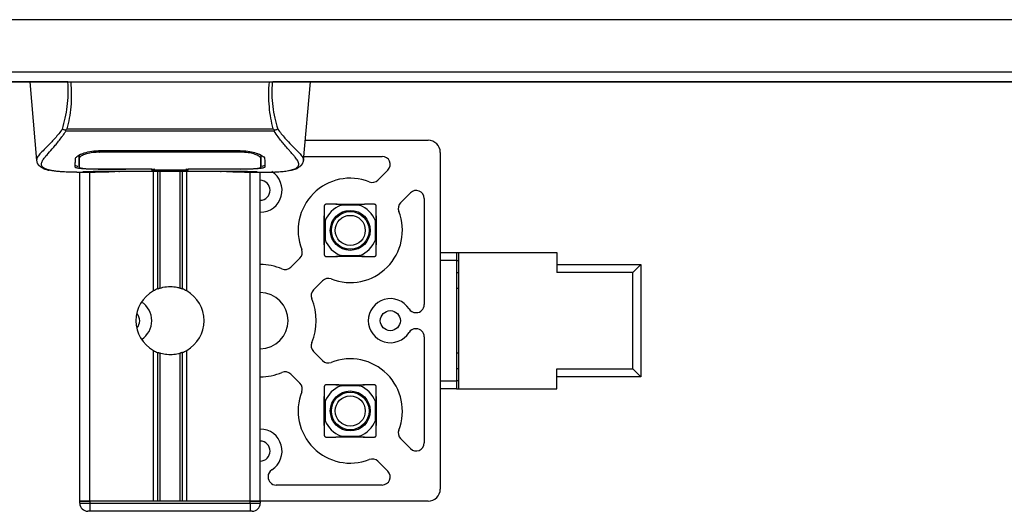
# Model space of a CAD drawing. Header units: millimetres. Extents: x 0 to 420, y 0 to 297.
# Tile 4 of 32: x 96 to 130, y 58 to 76. Entities that reach past the tile are written whole.
import ezdxf

# ---------------------------------------------------------------- set-up
doc = ezdxf.new("R2010")
doc.units = ezdxf.units.MM

msp = doc.modelspace()

# ---------------------------------------------------------------- linework, layer by layer
at = {"color": 7, "linetype": 'Continuous', "lineweight": 25}
for p, q in [((215.8036, 75.6423), (59.8363, 75.6423)), ((62.6721, 73.7991), (212.9678, 73.7991)), ((97.3158, 73.4446), (86.0672, 73.4446)), ((95.9924, 73.4446), (96.2351, 70.6707)), ((97.4431, 73.4446), (104.4668, 73.4446)), ((171.0458, 73.4446), (104.5942, 73.4446)), ((105.6749, 70.6707), (105.9176, 73.4446)), ((97.2716, 71.7053), (97.2582, 71.7415)), ((97.309, 71.7847), (104.6011, 71.7847)), ((104.6521, 71.742), (104.6365, 71.7053)), ((104.6365, 71.7053), (97.2716, 71.7053)), ((105.7371, 71.3816), (110.0861, 71.3816)), ((97.7387, 70.7756), (97.7394, 70.6746)), ((97.7462, 70.7408), (97.7438, 70.8374)), ((98.4562, 71.0155), (98.4576, 70.9615)), ((98.4737, 71.0161), (103.4363, 71.0161)), ((98.4755, 70.9615), (98.475, 70.9615)), ((103.4524, 70.9615), (103.4537, 71.0149)), ((104.1705, 70.6702), (104.1707, 70.6888)), ((105.6875, 70.8144), (108.4577, 70.8144)), ((110.5115, 70.9562), (110.5115, 59.0602)), ((96.2348, 70.6763), (96.2376, 70.6709)), ((97.7394, 70.6746), (97.7408, 70.4337)), ((98.4737, 70.3673), (98.4737, 70.356)), ((100.3169, 70.356), (98.4737, 70.356)), ((100.3169, 70.356), (100.3169, 70.3675)), ((100.3169, 70.3302), (100.3169, 70.356)), ((100.3879, 70.3675), (100.3879, 70.3405)), ((100.3879, 70.3405), (100.3879, 70.3675)), ((100.3879, 70.3405), (101.5222, 70.3405)), ((101.5222, 70.3675), (103.4597, 70.3672)), ((101.5222, 70.3675), (101.5222, 70.3405)), ((101.593, 70.356), (101.593, 70.3675)), ((101.593, 70.3302), (101.593, 70.356)), ((103.4363, 70.356), (101.593, 70.356)), ((103.4363, 70.3673), (103.4363, 70.356)), ((105.6752, 70.6763), (105.6724, 70.6709)), ((97.6624, 70.2544), (98.3123, 70.2544)), ((97.7647, 58.6277), (97.7647, 70.2544)), ((97.908, 70.2632), (97.9346, 70.266)), ((98.1192, 58.6277), (98.1192, 70.2544)), ((98.8274, 70.2928), (103.0825, 70.2928)), ((98.8275, 70.2929), (103.0824, 70.2929)), ((101.593, 70.3302), (100.3169, 70.3302)), ((100.3666, 66.06), (100.3666, 70.2928)), ((100.5203, 66.1323), (100.5203, 70.2928)), ((100.6017, 66.1604), (100.6017, 70.2928)), ((101.3083, 66.1604), (101.3083, 70.2928)), ((101.3897, 66.1323), (101.3897, 70.2928)), ((101.5434, 66.06), (101.5434, 70.2928)), ((103.5852, 70.2544), (104.2471, 70.2544)), ((103.7907, 58.6277), (103.7907, 70.2544)), ((104.1452, 58.6277), (104.1452, 70.2544)), ((108.3057, 69.9778), (108.6582, 70.3303)), ((109.1077, 69.1757), (109.4603, 69.5282)), ((109.9444, 69.3277), (109.9444, 65.5753)), ((105.549, 67.2211), (105.2242, 66.8963)), ((110.5115, 67.4186), (111.0858, 67.4186)), ((111.0858, 67.4186), (111.0858, 67.135)), ((111.0858, 67.4186), (111.1567, 67.4186)), ((111.1567, 67.4186), (114.6305, 67.4186)), ((111.1567, 67.4186), (111.1567, 62.5978)), ((114.6305, 67.4186), (114.6305, 66.7096)), ((111.0858, 67.135), (110.5115, 67.135)), ((111.0858, 67.135), (111.0858, 62.8814)), ((111.0858, 67.135), (111.1567, 67.135)), ((114.6305, 66.9932), (117.608, 66.9932)), ((117.3244, 66.7096), (117.608, 66.9932)), ((117.608, 66.9932), (117.608, 63.0231)), ((111.0858, 66.7096), (111.1567, 66.7096)), ((117.3244, 66.7096), (114.6305, 66.7096)), ((117.3244, 63.3067), (117.3244, 66.7096)), ((106.3511, 66.419), (106.0263, 66.0942)), ((111.1567, 66.1425), (111.0858, 66.1425)), ((109.6458, 65.2918), (109.6608, 65.2918)), ((109.6458, 64.7246), (109.6608, 64.7246)), ((109.9444, 64.441), (109.9444, 60.6886)), ((100.3666, 58.6277), (100.3666, 63.9564)), ((100.5203, 58.6277), (100.5203, 63.8841)), ((100.6017, 58.6277), (100.6017, 63.8559)), ((101.3083, 58.6277), (101.3083, 63.8559)), ((101.3897, 58.6277), (101.3897, 63.8841)), ((101.5434, 58.6277), (101.5434, 63.9564)), ((106.0263, 63.9221), (106.3511, 63.5973)), ((111.0858, 63.8739), (111.1567, 63.8739)), ((105.549, 62.7953), (105.2242, 63.1201)), ((111.1567, 63.3067), (111.0858, 63.3067)), ((114.6305, 63.3067), (117.3244, 63.3067)), ((114.6305, 62.5978), (114.6305, 63.3067)), ((117.3244, 63.3067), (117.608, 63.0231)), ((110.5115, 62.8814), (111.0858, 62.8814)), ((111.0858, 62.8814), (111.0858, 62.5978)), ((111.1567, 62.8814), (111.0858, 62.8814)), ((117.608, 63.0231), (114.6305, 63.0231)), ((111.0858, 62.5978), (110.5115, 62.5978)), ((111.0858, 62.5978), (111.1567, 62.5978)), ((111.1567, 62.5978), (114.6305, 62.5978)), ((109.1077, 60.8406), (109.4603, 60.4881)), ((108.3057, 60.0386), (108.6582, 59.686)), ((104.4217, 59.5005), (104.4217, 59.4855)), ((108.4577, 59.202), (104.7053, 59.202)), ((98.1192, 58.6277), (97.7647, 58.6277)), ((97.7647, 58.6277), (98.1192, 58.6277)), ((97.7647, 58.5568), (97.7647, 58.6277)), ((97.7647, 58.5568), (98.1192, 58.5568)), ((100.3666, 58.6277), (98.1192, 58.6277)), ((98.1192, 58.6277), (98.1192, 58.5568)), ((103.7907, 58.6277), (98.1192, 58.6277)), ((98.1192, 58.5568), (98.1192, 58.2732)), ((98.1192, 58.5568), (103.7907, 58.5568)), ((103.7907, 58.6277), (101.5434, 58.6277)), ((104.1452, 58.6277), (103.7907, 58.6277)), ((103.7907, 58.6277), (104.1452, 58.6277)), ((103.7907, 58.5568), (103.7907, 58.6277)), ((103.7907, 58.5568), (104.1452, 58.5568)), ((103.7907, 58.5568), (103.7907, 58.2732)), ((110.0861, 58.6348), (104.1452, 58.6348)), ((104.1452, 58.6277), (104.1452, 58.5568)), ((98.1192, 58.2732), (98.0483, 58.2732)), ((103.7907, 58.2732), (98.1192, 58.2732)), ((103.8616, 58.2732), (103.7907, 58.2732))]:
    msp.add_line(p, q, dxfattribs=at)
at = {"color": 7, "linetype": 'Continuous'}
msp.add_line((65.5079, 73.4446), (210.1321, 73.4446), dxfattribs=at)
at = {"color": 7, "linetype": 'Continuous', "lineweight": 25, "flags": 128}
for points in [[(98.4576, 70.9615), (98.4737, 70.9615), (98.475, 70.9615)], [(98.4503, 70.3672), (99.3878, 70.3674), (100.3879, 70.3675)], [(111.1567, 67.1213), (111.1259, 67.1273), (111.0858, 67.1325)], [(111.0858, 62.8838), (111.1259, 62.889), (111.1567, 62.895)]]:
    msp.add_lwpolyline(points, dxfattribs=at)
at = {"color": 7, "linetype": 'Continuous', "lineweight": 25}
for centre, radius in [((107.3284, 68.1984), 0.706), ((107.3284, 68.1984), 0.6653), ((107.3284, 68.1984), 0.5317), ((108.7462, 65.0082), 0.3545), ((107.3284, 61.8179), 0.706), ((107.3284, 61.8179), 0.6653), ((107.3284, 61.8179), 0.5317)]:
    msp.add_circle(centre, radius, dxfattribs=at)
for centre, radius, start, end in [((110.0861, 70.9562), 0.4254, 0, 90), ((108.4577, 70.5308), 0.2836, 315, 90), ((104.1381, 69.6163), 0.7798, 270.52088, 57.76905), ((107.3284, 68.1984), 1.8432, 68.57818, 201.42182), ((104.1381, 69.6163), 0.3545, 0, 88.85401), ((108.1051, 70.1783), 0.2836, 248.57818, 315), ((104.1381, 69.6163), 0.3545, 271.14599, 0), ((109.6608, 69.3277), 0.2836, 0, 135), ((107.3284, 68.1984), 0.95, 110.66358, 159.33642), ((107.3284, 68.1984), 0.95, 20.66358, 69.33642), ((109.3083, 68.9752), 0.2836, 135, 201.42182), ((107.3284, 68.1984), 1.8432, 248.57818, 21.42182), ((107.3284, 68.1984), 0.95, 200.66358, 249.33642), ((107.3284, 68.1984), 0.95, 290.66358, 339.33642), ((105.3485, 67.4216), 0.2836, 315, 21.42182), ((104.1381, 65.0082), 1.985, 67.02431, 89.79537), ((105.0237, 67.0968), 0.2836, 247.02431, 315), ((106.5516, 66.2185), 0.2836, 68.57818, 135), ((100.955, 65.0082), 1.2052, 119.22466, 240.77534), ((100.955, 65.0082), 1.2052, 111.14341, 119.22466), ((100.955, 65.0082), 1.2052, 60.77534, 68.85659), ((100.955, 65.0082), 1.2052, 299.22466, 60.77534), ((104.1381, 65.0082), 0.9925, 0, 89.59074), ((106.2268, 65.8937), 0.2836, 135, 202.97569), ((99.53, 65.0082), 0.7798, 302.257, 57.743), ((104.1381, 65.0082), 1.985, 337.02431, 22.97569), ((108.7462, 65.0082), 0.7798, 32.23095, 327.76905), ((109.6608, 65.5753), 0.2836, 270, 0), ((99.53, 65.0082), 0.3545, 0, 45.84777), ((109.6458, 65.5753), 0.2836, 212.23095, 270), ((99.53, 65.0082), 0.3545, 314.15223, 0), ((104.1381, 65.0082), 0.9925, 270.40926, 0), ((109.6458, 64.441), 0.2836, 90, 147.76905), ((109.6608, 64.441), 0.2836, 0, 90), ((106.2268, 64.1227), 0.2836, 157.02431, 225), ((100.955, 65.0082), 1.2052, 240.77534, 248.85659), ((100.955, 65.0082), 1.2052, 291.14341, 299.22466), ((106.5516, 63.7978), 0.2836, 225, 291.42182), ((107.3284, 61.8179), 1.8432, 338.57818, 111.42182), ((104.1381, 65.0082), 1.985, 270.20463, 292.97569), ((105.0237, 62.9195), 0.2836, 45, 112.97569), ((105.3485, 62.5947), 0.2836, 338.57818, 45), ((107.3284, 61.8179), 0.95, 110.66358, 159.33642), ((107.3284, 61.8179), 0.95, 20.66358, 69.33642), ((107.3284, 61.8179), 1.8432, 158.57818, 291.42182), ((107.3284, 61.8179), 0.95, 200.66358, 249.33642), ((107.3284, 61.8179), 0.95, 290.66358, 339.33642), ((104.1381, 60.4001), 0.7798, 302.23095, 89.47912), ((109.3083, 61.0412), 0.2836, 158.57818, 225), ((104.1381, 60.4001), 0.3545, 0, 88.85401), ((109.6608, 60.6886), 0.2836, 225, 0), ((104.1381, 60.4001), 0.3545, 271.14599, 0), ((108.1051, 59.838), 0.2836, 45, 111.42182), ((104.7053, 59.5005), 0.2836, 122.23095, 180), ((108.4577, 59.4855), 0.2836, 270, 45), ((104.7053, 59.4855), 0.2836, 180, 270), ((110.0861, 59.0602), 0.4254, 270, 0), ((98.0483, 58.5568), 0.2836, 180, 270), ((103.8616, 58.5568), 0.2836, 270, 0)]:
    msp.add_arc(centre, radius, start, end, dxfattribs=at)
for points, knots in [([(97.3406, 73.4446), (97.1804, 73.4446), (96.86, 73.4446), (96.4505, 73.4446), (96.1514, 73.4446), (96.0032, 73.4446), (96.003, 73.4446), (96.0029, 73.4446)], [0, 0, 0, 0, 0.1923028, 0.3844335, 0.6214308, 0.8587018, 1, 1, 1, 1]), ([(97.1474, 71.7787), (97.1827, 71.9067), (97.2537, 72.1636), (97.3272, 72.5758), (97.3657, 73.0058), (97.349, 73.2981), (97.3406, 73.4446)], [0, 0, 0, 0, 0.2487274, 0.4994989, 0.7492786, 1, 1, 1, 1]), ([(97.4431, 73.4446), (97.4526, 73.2964), (97.4715, 73.0002), (97.451, 72.5695), (97.399, 72.1604), (97.3389, 71.9093), (97.309, 71.7847)], [0, 0, 0, 0, 0.2575936, 0.5147329, 0.7591509, 1, 1, 1, 1]), ([(97.3406, 73.4446), (97.3476, 73.4446), (97.3616, 73.4446), (97.387, 73.4446), (97.4144, 73.4446), (97.4335, 73.4446), (97.4431, 73.4446)], [0, 0, 0, 0, 0.2491591, 0.4999762, 0.7491747, 1, 1, 1, 1]), ([(104.6011, 71.7847), (104.5719, 71.9103), (104.5135, 72.1608), (104.4612, 72.5692), (104.439, 72.9988), (104.4575, 73.2958), (104.4668, 73.4446)], [0, 0, 0, 0, 0.2424224, 0.4838284, 0.7414574, 1, 1, 1, 1]), ([(104.4668, 73.4446), (104.4859, 73.4446), (104.5145, 73.4446), (104.5483, 73.4446), (104.5623, 73.4446), (104.5694, 73.4446)], [0, 0, 0, 0, 0.4987145, 0.7487494, 1, 1, 1, 1]), ([(104.5694, 73.4446), (104.5608, 73.2977), (104.5438, 73.0046), (104.5812, 72.575), (104.6547, 72.1629), (104.7265, 71.9071), (104.7626, 71.7788)], [0, 0, 0, 0, 0.2514408, 0.5015673, 0.7498635, 1, 1, 1, 1]), ([(104.5694, 73.4446), (104.7296, 73.4446), (105.0499, 73.4446), (105.4595, 73.4446), (105.7585, 73.4446), (105.9068, 73.4446), (105.907, 73.4446), (105.907, 73.4446)], [0, 0, 0, 0, 0.1923006, 0.3844292, 0.6214281, 0.8587008, 1, 1, 1, 1]), ([(97.1472, 71.7789), (97.1049, 71.7227), (96.9766, 71.5522), (96.7652, 71.3175), (96.5446, 71.0948), (96.3763, 70.9287), (96.2559, 70.7833), (96.2424, 70.7152), (96.2348, 70.6763)], [0, 0, 0, 0, 0.0842305, 0.2550732, 0.426715, 0.5979561, 0.7705982, 1, 1, 1, 1]), ([(97.258, 71.7415), (97.2571, 71.7416), (97.2421, 71.7432), (97.2135, 71.7489), (97.1761, 71.7624), (97.1569, 71.7733), (97.1474, 71.7787)], [0, 0, 0, 0, 0.0200108, 0.3469957, 0.676674, 1, 1, 1, 1]), ([(97.2578, 71.7419), (97.2741, 71.756), (97.2908, 71.7703), (97.3087, 71.7845), (97.309, 71.7847)], [0, 0, 0, 0, 0.9812431, 1, 1, 1, 1]), ([(104.6011, 71.7847), (104.6015, 71.7845), (104.62, 71.7712), (104.6362, 71.7565), (104.6521, 71.742)], [0, 0, 0, 0, 0.0189016, 1, 1, 1, 1]), ([(104.7626, 71.7788), (104.7531, 71.7734), (104.7339, 71.7624), (104.6965, 71.749), (104.6679, 71.7432), (104.6529, 71.7416), (104.652, 71.7415)], [0, 0, 0, 0, 0.32361461, 0.65359013, 0.98086966, 1, 1, 1, 1]), ([(104.7627, 71.779), (104.8051, 71.7227), (104.9334, 71.5522), (105.1447, 71.3175), (105.3653, 71.0948), (105.5336, 70.9287), (105.654, 70.7833), (105.6675, 70.7152), (105.6752, 70.6763)], [0, 0, 0, 0, 0.0842472, 0.2550867, 0.4267255, 0.5979634, 0.7706024, 1, 1, 1, 1]), ([(96.7349, 70.3163), (96.7217, 70.3191), (96.6936, 70.3249), (96.6537, 70.3351), (96.6154, 70.3462), (96.5519, 70.3678), (96.4774, 70.404), (96.4139, 70.4669), (96.3966, 70.5468), (96.431, 70.651), (96.5269, 70.7851), (96.6817, 70.9599), (96.8915, 71.1942), (97.0756, 71.4236), (97.2035, 71.6024), (97.2494, 71.6718), (97.2716, 71.7053)], [0, 0, 0, 0, 0.0296941, 0.0630559, 0.0949277, 0.1253152, 0.2320581, 0.329603, 0.4332765, 0.5320247, 0.6307679, 0.7350702, 0.8379322, 0.9413758, 0.9716506, 1, 1, 1, 1]), ([(105.1647, 70.3147), (105.1925, 70.3204), (105.2518, 70.3326), (105.3582, 70.3658), (105.4635, 70.4209), (105.5193, 70.5156), (105.4935, 70.6194), (105.4322, 70.7164), (105.3776, 70.7878), (105.3071, 70.8712), (105.2238, 70.9647), (105.1255, 71.074), (105.0166, 71.1996), (104.8982, 71.3457), (104.7702, 71.5101), (104.6832, 71.637), (104.6365, 71.7053)], [0, 0, 0, 0, 0.06157012, 0.13151171, 0.27071941, 0.40337504, 0.53510625, 0.58328098, 0.63315897, 0.68442904, 0.73675836, 0.78384784, 0.83893216, 0.89157329, 0.94168727, 1, 1, 1, 1]), ([(97.6011, 70.4353), (97.6015, 70.4522), (97.6026, 70.4946), (97.6049, 70.5823), (97.6075, 70.6802), (97.6088, 70.7292)], [0, 0, 0, 0, 0.249392, 0.6241438, 1, 1, 1, 1]), ([(97.6088, 70.7292), (97.6198, 70.7563), (97.6417, 70.8105), (97.8021, 70.8986), (98.0355, 70.9734), (98.2773, 71.0118), (98.4258, 71.0151), (98.4737, 71.0161)], [0, 0, 0, 0, 0.2254673, 0.4508536, 0.6773692, 0.8959117, 1, 1, 1, 1]), ([(97.8146, 70.8964), (97.7913, 70.8829), (97.7357, 70.8508), (97.7296, 70.8201), (97.726, 70.8023)], [0, 0, 0, 0, 0.419009, 1, 1, 1, 1]), ([(97.7379, 70.8536), (97.7382, 70.8305), (97.7388, 70.7736), (97.7391, 70.7206), (97.7393, 70.6891)], [0, 0, 0, 0, 0.405505, 1, 1, 1, 1]), ([(97.7409, 70.4339), (97.7409, 70.4344), (97.7414, 70.4645), (97.7424, 70.5202), (97.7442, 70.6228), (97.7454, 70.6945), (97.7462, 70.737), (97.7462, 70.7408)], [0, 0, 0, 0, 0.0075194, 0.4566651, 0.7153557, 0.9745252, 1, 1, 1, 1]), ([(98.4576, 70.9615), (98.378, 70.9584), (98.2189, 70.9523), (98.0068, 70.9086), (97.8464, 70.8497), (97.7596, 70.79), (97.7501, 70.7551), (97.7462, 70.7408)], [0, 0, 0, 0, 0.2128654, 0.4257218, 0.6387225, 0.8523499, 1, 1, 1, 1]), ([(103.4524, 70.9615), (103.447, 70.9615), (102.8796, 70.9631), (101.2206, 70.9612), (99.567, 70.9614), (98.4755, 70.9615)], [0, 0, 0, 0, 0.0032392, 0.3420114, 1, 1, 1, 1]), ([(103.4363, 71.0161), (103.5283, 71.0123), (103.7123, 71.0047), (103.9601, 70.9493), (104.1579, 70.8751), (104.2795, 70.7965), (104.2946, 70.7497), (104.3012, 70.7292)], [0, 0, 0, 0, 0.1991311, 0.3979316, 0.6058895, 0.8273797, 1, 1, 1, 1]), ([(104.1637, 70.7408), (104.1555, 70.7622), (104.1392, 70.805), (104.0147, 70.8716), (103.8321, 70.9263), (103.6331, 70.9568), (103.503, 70.9602), (103.4524, 70.9615)], [0, 0, 0, 0, 0.2177322, 0.4355788, 0.6507548, 0.8640725, 1, 1, 1, 1]), ([(104.1839, 70.8023), (104.1807, 70.8259), (104.177, 70.8532), (104.1246, 70.8808), (104.1177, 70.8845)], [0, 0, 0, 0, 0.8680111, 1, 1, 1, 1]), ([(104.1667, 70.8592), (104.1664, 70.8456), (104.1654, 70.8061), (104.1644, 70.7667), (104.1637, 70.7408)], [0, 0, 0, 0, 0.3458763, 1, 1, 1, 1]), ([(104.1637, 70.7408), (104.1638, 70.737), (104.165, 70.6666), (104.1666, 70.5782), (104.1681, 70.4907), (104.1688, 70.4521), (104.1691, 70.4344), (104.1691, 70.4339)], [0, 0, 0, 0, 0.0254662, 0.4713629, 0.7317873, 0.9924644, 1, 1, 1, 1]), ([(104.1707, 70.6888), (104.1709, 70.7202), (104.1712, 70.7741), (104.1718, 70.8316), (104.1721, 70.8557)], [0, 0, 0, 0, 0.5816412, 1, 1, 1, 1]), ([(104.3012, 70.7292), (104.3028, 70.6658), (104.3054, 70.5707), (104.3075, 70.4863), (104.3084, 70.4523), (104.3089, 70.4353)], [0, 0, 0, 0, 0.4985836, 0.7491897, 1, 1, 1, 1]), ([(96.2351, 70.67), (96.2385, 70.649), (96.2444, 70.6128), (96.2606, 70.5745), (96.2763, 70.5463), (96.2809, 70.5385), (96.2847, 70.5325), (96.2865, 70.5297), (96.2877, 70.5278), (96.2889, 70.526), (96.2906, 70.5236), (96.2958, 70.5164), (96.2979, 70.5148), (96.3026, 70.5108), (96.306, 70.5082), (96.3092, 70.5056), (96.3106, 70.5045), (96.3117, 70.5035), (96.3126, 70.5028), (96.3135, 70.502), (96.3147, 70.5009), (96.3169, 70.4989), (96.3197, 70.4964), (96.3263, 70.49), (96.3358, 70.4805), (96.3506, 70.4661), (96.371, 70.4479), (96.4004, 70.4259), (96.4424, 70.4007), (96.5114, 70.3694), (96.5906, 70.3421), (96.6586, 70.3291), (96.682, 70.3247)], [0, 0, 0, 0, 0.1089515, 0.188364, 0.2001573, 0.2079786, 0.2104569, 0.211429, 0.2123171, 0.2132332, 0.2142876, 0.2170951, 0.237184, 0.2493495, 0.2561629, 0.2574491, 0.2584675, 0.2589186, 0.2593681, 0.2598525, 0.2604052, 0.2618126, 0.2649232, 0.2694802, 0.2901573, 0.3257637, 0.3793104, 0.4537257, 0.5518018, 0.6762631, 0.8881219, 1, 1, 1, 1]), ([(98.4737, 70.356), (98.3758, 70.3567), (98.18, 70.358), (97.919, 70.3693), (97.7217, 70.3875), (97.6159, 70.4104), (97.6053, 70.4281), (97.6011, 70.4353)], [0, 0, 0, 0, 0.21341182, 0.42681727, 0.64048529, 0.85457431, 1, 1, 1, 1]), ([(97.6017, 70.5066), (97.6063, 70.4957), (97.6124, 70.4811), (97.6816, 70.4709), (97.6993, 70.4683)], [0, 0, 0, 0, 0.7429698, 1, 1, 1, 1]), ([(97.7394, 70.6746), (97.7394, 70.671), (97.7397, 70.6311), (97.7402, 70.5508), (97.7406, 70.4742), (97.7409, 70.4339)], [0, 0, 0, 0, 0.0448044, 0.4976401, 1, 1, 1, 1]), ([(97.7409, 70.4339), (97.7486, 70.4253), (97.7641, 70.4081), (97.887, 70.3885), (98.0681, 70.3748), (98.2676, 70.3681), (98.3987, 70.3675), (98.4503, 70.3672)], [0, 0, 0, 0, 0.2161227, 0.4322836, 0.6474825, 0.8614599, 1, 1, 1, 1]), ([(104.3089, 70.4353), (104.2995, 70.4248), (104.2808, 70.4039), (104.1305, 70.3806), (103.9087, 70.3647), (103.663, 70.3571), (103.5007, 70.3563), (103.4363, 70.356)], [0, 0, 0, 0, 0.2152168, 0.4304623, 0.6450993, 0.8590403, 1, 1, 1, 1]), ([(103.4597, 70.3672), (103.5391, 70.3678), (103.698, 70.369), (103.9098, 70.3788), (104.0702, 70.3944), (104.1567, 70.4135), (104.1655, 70.428), (104.1691, 70.4339)], [0, 0, 0, 0, 0.212876, 0.4257362, 0.6390345, 0.8533124, 1, 1, 1, 1]), ([(104.1691, 70.4337), (104.1691, 70.4343), (104.1695, 70.5132), (104.1701, 70.592), (104.1706, 70.6702)], [0, 0, 0, 0, 0.0082727, 1, 1, 1, 1]), ([(104.1691, 70.4339), (104.1695, 70.5089), (104.17, 70.5877), (104.1705, 70.6665), (104.1705, 70.6702)], [0, 0, 0, 0, 0.9526401, 1, 1, 1, 1]), ([(104.2114, 70.4684), (104.2408, 70.4739), (104.3, 70.4848), (104.3055, 70.4993), (104.3083, 70.5066)], [0, 0, 0, 0, 0.4963133, 1, 1, 1, 1]), ([(105.2124, 70.3215), (105.2412, 70.3269), (105.3146, 70.3408), (105.3986, 70.3693), (105.4675, 70.4007), (105.5095, 70.4258), (105.5389, 70.4479), (105.5594, 70.4661), (105.5741, 70.4804), (105.5839, 70.4902), (105.5905, 70.4966), (105.5935, 70.4994), (105.5952, 70.5008), (105.5965, 70.502), (105.5974, 70.5027), (105.5982, 70.5035), (105.5994, 70.5044), (105.6007, 70.5056), (105.6029, 70.5074), (105.6052, 70.5092), (105.6082, 70.5114), (105.6122, 70.5149), (105.6142, 70.5164), (105.6194, 70.5236), (105.621, 70.526), (105.6222, 70.5278), (105.6235, 70.5297), (105.6253, 70.5325), (105.629, 70.5385), (105.6337, 70.5463), (105.6493, 70.5745), (105.6655, 70.6128), (105.6714, 70.649), (105.6748, 70.67)], [0, 0, 0, 0, 0.1334619, 0.3401696, 0.4616095, 0.5573078, 0.6299224, 0.6821773, 0.716929, 0.7371149, 0.7427217, 0.7446041, 0.7459796, 0.7465198, 0.7469929, 0.7474317, 0.7478715, 0.7488637, 0.7501165, 0.7539733, 0.7590859, 0.7686263, 0.7882109, 0.7909476, 0.7919756, 0.7928691, 0.7937356, 0.7946844, 0.7971036, 0.8047367, 0.8162438, 0.8937167, 1, 1, 1, 1]), ([(97.6624, 70.2545), (97.6485, 70.2544), (97.5695, 70.2542), (97.4012, 70.2558), (97.2189, 70.2623), (97.0837, 70.2714), (97.0154, 70.2772), (96.9512, 70.2836), (96.8956, 70.2901), (96.8408, 70.2975), (96.7923, 70.3053), (96.7554, 70.3118), (96.7371, 70.3158), (96.7349, 70.3163)], [0, 0, 0, 0, 0.04881498, 0.27892257, 0.54515535, 0.62717383, 0.69834333, 0.75858144, 0.82840444, 0.87364995, 0.93389274, 0.99178224, 1, 1, 1, 1]), ([(97.908, 70.2632), (97.8975, 70.2639), (97.8642, 70.2662), (97.8642, 70.2698), (97.9244, 70.2731), (97.9398, 70.2739)], [0, 0, 0, 0, 0.2554048, 0.808946, 1, 1, 1, 1]), ([(97.9032, 70.2712), (97.9032, 70.2712), (97.9011, 70.2708), (97.9108, 70.2723), (97.9294, 70.2735), (97.9398, 70.2741)], [0, 0, 0, 0, 0.0062608, 0.4432751, 1, 1, 1, 1]), ([(99.1431, 70.2822), (99.0485, 70.2749), (98.8912, 70.2626), (98.5382, 70.2546), (98.2196, 70.2503), (97.96, 70.2611), (97.908, 70.2632)], [0, 0, 0, 0, 0.3014378, 0.5009532, 0.9001401, 1, 1, 1, 1]), ([(97.9398, 70.2739), (97.963, 70.2755), (98.0215, 70.2794), (98.2239, 70.2859), (98.5058, 70.2917), (98.7203, 70.2925), (98.8275, 70.2929)], [0, 0, 0, 0, 0.17981299, 0.45378319, 0.72700373, 1, 1, 1, 1]), ([(99.1431, 70.2822), (99.1523, 70.2827), (99.1706, 70.2835), (99.1878, 70.2897), (99.1963, 70.2928)], [0, 0, 0, 0, 0.5047656, 1, 1, 1, 1]), ([(102.7137, 70.2928), (102.7222, 70.2897), (102.7394, 70.2835), (102.7576, 70.2827), (102.7669, 70.2822)], [0, 0, 0, 0, 0.4952474, 1, 1, 1, 1]), ([(104.0019, 70.2632), (103.8486, 70.2591), (103.5939, 70.2523), (103.2047, 70.2572), (102.9472, 70.266), (102.7969, 70.2795), (102.7669, 70.2822)], [0, 0, 0, 0, 0.3015218, 0.5010473, 0.9002301, 1, 1, 1, 1]), ([(103.0824, 70.2929), (103.1304, 70.2928), (103.2853, 70.2925), (103.5391, 70.2893), (103.7981, 70.2827), (103.9743, 70.2751), (104.0571, 70.2681), (104.0203, 70.2648), (104.0019, 70.2632)], [0, 0, 0, 0, 0.0821547, 0.26514, 0.4486711, 0.632499, 0.8163009, 1, 1, 1, 1]), ([(103.0824, 70.2927), (103.1448, 70.2926), (103.2753, 70.2924), (103.4659, 70.2901), (103.6454, 70.2866), (103.7941, 70.2823), (103.886, 70.2789), (103.9135, 70.2773), (103.9161, 70.2771)], [0, 0, 0, 0, 0.1818971, 0.3806132, 0.5809385, 0.7803573, 0.9796755, 1, 1, 1, 1]), ([(103.9161, 70.2771), (103.9412, 70.2759), (103.9815, 70.2739), (104.0073, 70.2711), (104.0047, 70.2715), (104.0041, 70.2717)], [0, 0, 0, 0, 0.5506016, 0.8850153, 1, 1, 1, 1]), ([(103.9476, 70.2753), (103.9483, 70.2749), (103.9569, 70.2701), (103.9753, 70.2652), (103.9931, 70.2639), (104.0019, 70.2632)], [0, 0, 0, 0, 0.0444331, 0.5222165, 1, 1, 1, 1]), ([(104.2471, 70.2545), (104.2546, 70.2544), (104.2822, 70.2543), (104.3358, 70.2546), (104.4014, 70.255), (104.4665, 70.2559), (104.5312, 70.2573), (104.599, 70.2593), (104.6726, 70.2622), (104.7622, 70.2669), (104.8575, 70.2737), (104.9561, 70.283), (105.0509, 70.2947), (105.121, 70.3048), (105.1578, 70.3131), (105.1647, 70.3147)], [0, 0, 0, 0, 0.0276269, 0.1023962, 0.1794566, 0.2499416, 0.3170244, 0.3896542, 0.4678226, 0.551487, 0.6718245, 0.7673734, 0.8639861, 0.9742743, 1, 1, 1, 1]), ([(106.4776, 69.1201), (106.4706, 69.1195), (106.4596, 69.1187), (106.4433, 69.1117), (106.4313, 69.1034), (106.4216, 69.0933), (106.4136, 69.0807), (106.4077, 69.0653), (106.4071, 69.0549), (106.4067, 69.0492)], [0, 0, 0, 0, 0.22756359, 0.35329899, 0.45874165, 0.56467112, 0.6612382, 0.81256353, 1, 1, 1, 1]), ([(106.4067, 69.0492), (106.4067, 69.0417), (106.4067, 68.9421), (106.4067, 68.82), (106.4067, 68.7072)], [0, 0, 0, 0, 0.07497853, 1, 1, 1, 1]), ([(106.8196, 69.1201), (106.8039, 69.1201), (106.677, 69.1201), (106.5707, 69.1201), (106.4776, 69.1201)], [0, 0, 0, 0, 0.1235441, 1, 1, 1, 1]), ([(106.9931, 69.0873), (106.9953, 69.0882), (106.9999, 69.0899), (107.005, 69.0926), (107.0082, 69.0951), (107.0096, 69.0968), (107.0101, 69.0985), (107.0098, 69.1001), (107.0079, 69.1024), (106.9979, 69.1074), (106.9514, 69.1157), (106.8888, 69.1193), (106.8365, 69.1199), (106.8196, 69.1201)], [0, 0, 0, 0, 0.0290168, 0.0591648, 0.0701691, 0.0812773, 0.0892112, 0.097133, 0.1096151, 0.1409773, 0.2661817, 0.7621172, 1, 1, 1, 1]), ([(106.8196, 69.1201), (106.9045, 69.1201), (107.0699, 69.1201), (107.3871, 69.1201), (107.6453, 69.1201), (107.8086, 69.1201), (107.8371, 69.1201)], [0, 0, 0, 0, 0.2570059, 0.5006509, 0.9128965, 1, 1, 1, 1]), ([(107.6636, 69.0873), (107.5522, 69.0886), (107.3535, 69.0908), (107.127, 69.0891), (107.017, 69.0876), (106.9931, 69.0873)], [0, 0, 0, 0, 0.4994662, 0.8912357, 1, 1, 1, 1]), ([(107.8371, 69.1201), (107.7962, 69.1189), (107.7357, 69.1172), (107.6691, 69.1116), (107.6493, 69.1028), (107.6471, 69.1003), (107.6466, 69.0986), (107.647, 69.0971), (107.6483, 69.0953), (107.6521, 69.0922), (107.6576, 69.0896), (107.6621, 69.0879), (107.6636, 69.0873)], [0, 0, 0, 0, 0.57729401, 0.85330633, 0.88795414, 0.90136229, 0.90995221, 0.91859483, 0.92645297, 0.94077433, 0.98062281, 1, 1, 1, 1]), ([(108.1791, 69.1201), (108.1716, 69.1201), (108.072, 69.1201), (107.95, 69.1201), (107.8371, 69.1201)], [0, 0, 0, 0, 0.0749785, 1, 1, 1, 1]), ([(108.25, 69.0492), (108.2495, 69.0562), (108.2487, 69.0672), (108.2416, 69.0835), (108.2334, 69.0955), (108.2233, 69.1051), (108.2107, 69.1132), (108.1953, 69.119), (108.1849, 69.1197), (108.1791, 69.1201)], [0, 0, 0, 0, 0.22756359, 0.35329899, 0.45874165, 0.56467112, 0.6612382, 0.81256353, 1, 1, 1, 1]), ([(108.25, 68.7072), (108.25, 68.7229), (108.25, 68.8498), (108.25, 68.956), (108.25, 69.0492)], [0, 0, 0, 0, 0.1235441, 1, 1, 1, 1]), ([(106.4067, 67.6897), (106.4067, 67.7746), (106.4067, 67.9399), (106.4067, 68.2572), (106.4067, 68.5153), (106.4067, 68.6787), (106.4067, 68.7072)], [0, 0, 0, 0, 0.2570059, 0.5006509, 0.9128965, 1, 1, 1, 1]), ([(106.4067, 68.7072), (106.4079, 68.6663), (106.4096, 68.6058), (106.4152, 68.5391), (106.424, 68.5194), (106.4265, 68.5171), (106.4282, 68.5167), (106.4297, 68.5171), (106.4315, 68.5183), (106.4346, 68.5221), (106.4372, 68.5277), (106.4389, 68.5322), (106.4395, 68.5337)], [0, 0, 0, 0, 0.577294, 0.8533063, 0.8879541, 0.9013623, 0.9099522, 0.9185948, 0.926453, 0.9407743, 0.9806228, 1, 1, 1, 1]), ([(108.2172, 68.5337), (108.2181, 68.5314), (108.2199, 68.5269), (108.2225, 68.5218), (108.225, 68.5186), (108.2268, 68.5172), (108.2284, 68.5167), (108.23, 68.517), (108.2324, 68.5189), (108.2374, 68.5289), (108.2456, 68.5754), (108.2493, 68.638), (108.2498, 68.6903), (108.25, 68.7072)], [0, 0, 0, 0, 0.0290168, 0.0591648, 0.0701691, 0.0812773, 0.0892112, 0.097133, 0.1096151, 0.1409773, 0.2661817, 0.7621172, 1, 1, 1, 1]), ([(108.25, 68.7072), (108.25, 68.6224), (108.25, 68.4572), (108.25, 68.1401), (108.25, 67.8818), (108.25, 67.7183), (108.25, 67.6897)], [0, 0, 0, 0, 0.25657917, 0.5003371, 0.91249373, 1, 1, 1, 1]), ([(106.4395, 68.5337), (106.4382, 68.4223), (106.436, 68.2236), (106.4377, 67.9971), (106.4392, 67.8871), (106.4395, 67.8632)], [0, 0, 0, 0, 0.4994662, 0.8912357, 1, 1, 1, 1]), ([(108.2172, 67.8632), (108.2185, 67.9747), (108.2208, 68.1735), (108.2191, 68.4), (108.2176, 68.5099), (108.2172, 68.5337)], [0, 0, 0, 0, 0.4999713, 0.89192, 1, 1, 1, 1]), ([(106.4395, 67.8632), (106.4386, 67.8654), (106.4369, 67.8699), (106.4342, 67.8751), (106.4317, 67.8783), (106.43, 67.8797), (106.4283, 67.8802), (106.4267, 67.8799), (106.4244, 67.878), (106.4194, 67.868), (106.4111, 67.8215), (106.4074, 67.7588), (106.4069, 67.7066), (106.4067, 67.6897)], [0, 0, 0, 0, 0.0290168, 0.0591648, 0.0701691, 0.0812773, 0.0892112, 0.097133, 0.1096151, 0.1409773, 0.2661817, 0.7621172, 1, 1, 1, 1]), ([(106.4067, 67.6897), (106.4067, 67.674), (106.4067, 67.547), (106.4067, 67.4408), (106.4067, 67.3477)], [0, 0, 0, 0, 0.1235441, 1, 1, 1, 1]), ([(108.25, 67.6897), (108.2488, 67.7306), (108.2471, 67.7911), (108.2416, 67.8577), (108.2327, 67.8775), (108.2302, 67.8797), (108.2285, 67.8802), (108.227, 67.8798), (108.2252, 67.8785), (108.2222, 67.8747), (108.2196, 67.8692), (108.2178, 67.8647), (108.2172, 67.8632)], [0, 0, 0, 0, 0.577294, 0.8533063, 0.8879541, 0.9013623, 0.9099522, 0.9185948, 0.926453, 0.9407743, 0.9806228, 1, 1, 1, 1]), ([(108.25, 67.3477), (108.25, 67.3552), (108.25, 67.4548), (108.25, 67.5768), (108.25, 67.6897)], [0, 0, 0, 0, 0.0749785, 1, 1, 1, 1]), ([(106.4067, 67.3477), (106.4073, 67.3406), (106.408, 67.3297), (106.4151, 67.3133), (106.4234, 67.3013), (106.4335, 67.2917), (106.4461, 67.2836), (106.4615, 67.2778), (106.4719, 67.2772), (106.4776, 67.2768)], [0, 0, 0, 0, 0.2275636, 0.353299, 0.4587417, 0.5646711, 0.6612382, 0.8125635, 1, 1, 1, 1]), ([(106.4776, 67.2768), (106.4851, 67.2768), (106.5847, 67.2768), (106.7067, 67.2768), (106.8196, 67.2768)], [0, 0, 0, 0, 0.0749785, 1, 1, 1, 1]), ([(106.8196, 67.2768), (106.8605, 67.278), (106.921, 67.2797), (106.9877, 67.2852), (107.0074, 67.294), (107.0097, 67.2965), (107.0101, 67.2982), (107.0097, 67.2998), (107.0085, 67.3016), (107.0047, 67.3046), (106.9991, 67.3072), (106.9946, 67.309), (106.9931, 67.3096)], [0, 0, 0, 0, 0.577294, 0.8533063, 0.8879541, 0.9013623, 0.9099522, 0.9185948, 0.926453, 0.9407743, 0.9806228, 1, 1, 1, 1]), ([(107.8371, 67.2768), (107.7524, 67.2768), (107.5871, 67.2768), (107.27, 67.2768), (107.0117, 67.2768), (106.8482, 67.2768), (106.8196, 67.2768)], [0, 0, 0, 0, 0.2565792, 0.5003371, 0.9124937, 1, 1, 1, 1]), ([(106.9931, 67.3096), (107.1046, 67.3083), (107.3035, 67.306), (107.53, 67.3077), (107.6398, 67.3092), (107.6636, 67.3096)], [0, 0, 0, 0, 0.4999713, 0.89192, 1, 1, 1, 1]), ([(107.6636, 67.3096), (107.6614, 67.3087), (107.6569, 67.3069), (107.6517, 67.3043), (107.6485, 67.3018), (107.6471, 67.3), (107.6466, 67.2984), (107.6469, 67.2968), (107.6488, 67.2944), (107.6588, 67.2894), (107.7053, 67.2812), (107.768, 67.2775), (107.8202, 67.277), (107.8371, 67.2768)], [0, 0, 0, 0, 0.02901683, 0.05916484, 0.07016912, 0.08127731, 0.08921116, 0.09713301, 0.10961513, 0.14097727, 0.26618171, 0.76211717, 1, 1, 1, 1]), ([(107.8371, 67.2768), (107.8528, 67.2768), (107.9798, 67.2768), (108.086, 67.2768), (108.1791, 67.2768)], [0, 0, 0, 0, 0.1235441, 1, 1, 1, 1]), ([(108.1791, 67.2768), (108.1862, 67.2773), (108.1971, 67.2781), (108.2135, 67.2852), (108.2255, 67.2934), (108.2351, 67.3035), (108.2432, 67.3161), (108.249, 67.3315), (108.2496, 67.3419), (108.25, 67.3477)], [0, 0, 0, 0, 0.2275636, 0.353299, 0.4587417, 0.5646711, 0.6612382, 0.8125635, 1, 1, 1, 1]), ([(100.5203, 66.1323), (100.5232, 66.1334), (100.532, 66.1368), (100.5506, 66.1436), (100.5753, 66.1521), (100.5927, 66.1577), (100.601, 66.1602), (100.6017, 66.1604)], [0, 0, 0, 0, 0.1327918, 0.4032892, 0.687946, 0.9762421, 1, 1, 1, 1]), ([(100.6017, 66.1604), (100.6351, 66.1698), (100.7488, 66.2016), (100.9573, 66.2221), (101.1666, 66.1997), (101.2717, 66.1706), (101.3083, 66.1604)], [0, 0, 0, 0, 0.1531623, 0.5206118, 0.8327639, 1, 1, 1, 1]), ([(101.3083, 66.1604), (101.3125, 66.1591), (101.3243, 66.1555), (101.3455, 66.1485), (101.3699, 66.1398), (101.3831, 66.1348), (101.3897, 66.1323)], [0, 0, 0, 0, 0.1555726, 0.4297838, 0.7145238, 1, 1, 1, 1]), ([(100.6017, 63.8559), (100.5998, 63.8565), (100.5907, 63.8593), (100.5726, 63.8652), (100.548, 63.8737), (100.5305, 63.8802), (100.5222, 63.8834), (100.5203, 63.8841)], [0, 0, 0, 0, 0.0676886, 0.3379952, 0.6196133, 0.9079639, 1, 1, 1, 1]), ([(101.3083, 63.8559), (101.2368, 63.8379), (101.0915, 63.8012), (100.85, 63.8002), (100.6882, 63.8302), (100.6122, 63.8528), (100.6017, 63.8559)], [0, 0, 0, 0, 0.3176316, 0.645872, 0.9510876, 1, 1, 1, 1]), ([(101.3897, 63.8841), (101.3885, 63.8836), (101.3816, 63.881), (101.3661, 63.8752), (101.3421, 63.8667), (101.3219, 63.8602), (101.3112, 63.8568), (101.3083, 63.8559)], [0, 0, 0, 0, 0.0570461, 0.3223495, 0.6036753, 0.8921403, 1, 1, 1, 1]), ([(106.4776, 62.7396), (106.4706, 62.7391), (106.4596, 62.7383), (106.4433, 62.7312), (106.4313, 62.7229), (106.4216, 62.7129), (106.4136, 62.7002), (106.4077, 62.6849), (106.4071, 62.6744), (106.4067, 62.6687)], [0, 0, 0, 0, 0.22756359, 0.35329899, 0.45874165, 0.56467112, 0.6612382, 0.81256353, 1, 1, 1, 1]), ([(106.8196, 62.7396), (106.8039, 62.7396), (106.677, 62.7396), (106.5707, 62.7396), (106.4776, 62.7396)], [0, 0, 0, 0, 0.1235441, 1, 1, 1, 1]), ([(106.9931, 62.7068), (106.9953, 62.7077), (106.9999, 62.7095), (107.005, 62.7121), (107.0082, 62.7146), (107.0096, 62.7163), (107.0101, 62.718), (107.0098, 62.7196), (107.0079, 62.722), (106.9979, 62.7269), (106.9514, 62.7352), (106.8888, 62.7389), (106.8365, 62.7394), (106.8196, 62.7396)], [0, 0, 0, 0, 0.0290168, 0.0591648, 0.0701691, 0.0812773, 0.0892112, 0.097133, 0.1096151, 0.1409773, 0.2661817, 0.7621172, 1, 1, 1, 1]), ([(106.8196, 62.7396), (106.9045, 62.7396), (107.0699, 62.7396), (107.3871, 62.7396), (107.6453, 62.7396), (107.8086, 62.7396), (107.8371, 62.7396)], [0, 0, 0, 0, 0.2570059, 0.5006509, 0.9128965, 1, 1, 1, 1]), ([(107.6636, 62.7068), (107.5522, 62.7081), (107.3535, 62.7104), (107.127, 62.7086), (107.017, 62.7071), (106.9931, 62.7068)], [0, 0, 0, 0, 0.4994662, 0.8912357, 1, 1, 1, 1]), ([(107.8371, 62.7396), (107.7962, 62.7384), (107.7357, 62.7367), (107.6691, 62.7312), (107.6493, 62.7223), (107.6471, 62.7198), (107.6466, 62.7181), (107.647, 62.7166), (107.6483, 62.7148), (107.6521, 62.7118), (107.6576, 62.7092), (107.6621, 62.7074), (107.6636, 62.7068)], [0, 0, 0, 0, 0.57729401, 0.85330633, 0.88795414, 0.90136229, 0.90995221, 0.91859483, 0.92645297, 0.94077433, 0.98062281, 1, 1, 1, 1]), ([(108.1791, 62.7396), (108.1716, 62.7396), (108.072, 62.7396), (107.95, 62.7396), (107.8371, 62.7396)], [0, 0, 0, 0, 0.0749785, 1, 1, 1, 1]), ([(108.25, 62.6687), (108.2495, 62.6757), (108.2487, 62.6867), (108.2416, 62.7031), (108.2334, 62.715), (108.2233, 62.7247), (108.2107, 62.7328), (108.1953, 62.7386), (108.1849, 62.7392), (108.1791, 62.7396)], [0, 0, 0, 0, 0.22756359, 0.35329899, 0.45874165, 0.56467112, 0.6612382, 0.81256353, 1, 1, 1, 1]), ([(106.4067, 62.6687), (106.4067, 62.6612), (106.4067, 62.5616), (106.4067, 62.4396), (106.4067, 62.3267)], [0, 0, 0, 0, 0.07497853, 1, 1, 1, 1]), ([(108.25, 62.3267), (108.25, 62.3424), (108.25, 62.4693), (108.25, 62.5756), (108.25, 62.6687)], [0, 0, 0, 0, 0.1235441, 1, 1, 1, 1]), ([(106.4067, 61.3092), (106.4067, 61.3941), (106.4067, 61.5595), (106.4067, 61.8767), (106.4067, 62.1348), (106.4067, 62.2982), (106.4067, 62.3267)], [0, 0, 0, 0, 0.2570059, 0.5006509, 0.9128965, 1, 1, 1, 1]), ([(106.4067, 62.3267), (106.4079, 62.2858), (106.4096, 62.2253), (106.4152, 62.1587), (106.424, 62.1389), (106.4265, 62.1366), (106.4282, 62.1362), (106.4297, 62.1366), (106.4315, 62.1379), (106.4346, 62.1417), (106.4372, 62.1472), (106.4389, 62.1517), (106.4395, 62.1532)], [0, 0, 0, 0, 0.577294, 0.8533063, 0.8879541, 0.9013623, 0.9099522, 0.9185948, 0.926453, 0.9407743, 0.9806228, 1, 1, 1, 1]), ([(106.4395, 62.1532), (106.4382, 62.0418), (106.436, 61.8431), (106.4377, 61.6166), (106.4392, 61.5066), (106.4395, 61.4827)], [0, 0, 0, 0, 0.4994662, 0.8912357, 1, 1, 1, 1]), ([(108.2172, 62.1532), (108.2181, 62.151), (108.2199, 62.1465), (108.2225, 62.1413), (108.225, 62.1381), (108.2268, 62.1367), (108.2284, 62.1362), (108.23, 62.1365), (108.2324, 62.1384), (108.2374, 62.1484), (108.2456, 62.1949), (108.2493, 62.2575), (108.2498, 62.3098), (108.25, 62.3267)], [0, 0, 0, 0, 0.0290168, 0.0591648, 0.0701691, 0.0812773, 0.0892112, 0.097133, 0.1096151, 0.1409773, 0.2661817, 0.7621172, 1, 1, 1, 1]), ([(108.2172, 61.4827), (108.2185, 61.5942), (108.2208, 61.793), (108.2191, 62.0196), (108.2176, 62.1294), (108.2172, 62.1532)], [0, 0, 0, 0, 0.4999713, 0.89192, 1, 1, 1, 1]), ([(108.25, 62.3267), (108.25, 62.242), (108.25, 62.0767), (108.25, 61.7596), (108.25, 61.5013), (108.25, 61.3378), (108.25, 61.3092)], [0, 0, 0, 0, 0.25657917, 0.5003371, 0.91249373, 1, 1, 1, 1]), ([(106.4395, 61.4827), (106.4386, 61.4849), (106.4369, 61.4894), (106.4342, 61.4946), (106.4317, 61.4978), (106.43, 61.4992), (106.4283, 61.4997), (106.4267, 61.4994), (106.4244, 61.4975), (106.4194, 61.4875), (106.4111, 61.441), (106.4074, 61.3783), (106.4069, 61.3261), (106.4067, 61.3092)], [0, 0, 0, 0, 0.0290168, 0.0591648, 0.0701691, 0.0812773, 0.0892112, 0.097133, 0.1096151, 0.1409773, 0.2661817, 0.7621172, 1, 1, 1, 1]), ([(106.4067, 61.3092), (106.4067, 61.2935), (106.4067, 61.1666), (106.4067, 61.0603), (106.4067, 60.9672)], [0, 0, 0, 0, 0.1235441, 1, 1, 1, 1]), ([(108.25, 61.3092), (108.2488, 61.3501), (108.2471, 61.4106), (108.2416, 61.4772), (108.2327, 61.497), (108.2302, 61.4993), (108.2285, 61.4997), (108.227, 61.4993), (108.2252, 61.498), (108.2222, 61.4942), (108.2196, 61.4887), (108.2178, 61.4842), (108.2172, 61.4827)], [0, 0, 0, 0, 0.577294, 0.8533063, 0.8879541, 0.9013623, 0.9099522, 0.9185948, 0.926453, 0.9407743, 0.9806228, 1, 1, 1, 1]), ([(108.25, 60.9672), (108.25, 60.9747), (108.25, 61.0743), (108.25, 61.1963), (108.25, 61.3092)], [0, 0, 0, 0, 0.0749785, 1, 1, 1, 1]), ([(106.4067, 60.9672), (106.4073, 60.9601), (106.408, 60.9492), (106.4151, 60.9328), (106.4234, 60.9209), (106.4335, 60.9112), (106.4461, 60.9031), (106.4615, 60.8973), (106.4719, 60.8967), (106.4776, 60.8963)], [0, 0, 0, 0, 0.2275636, 0.353299, 0.4587417, 0.5646711, 0.6612382, 0.8125635, 1, 1, 1, 1]), ([(108.1791, 60.8963), (108.1862, 60.8968), (108.1971, 60.8976), (108.2135, 60.9047), (108.2255, 60.913), (108.2351, 60.923), (108.2432, 60.9357), (108.249, 60.951), (108.2496, 60.9615), (108.25, 60.9672)], [0, 0, 0, 0, 0.2275636, 0.353299, 0.4587417, 0.5646711, 0.6612382, 0.8125635, 1, 1, 1, 1]), ([(106.4776, 60.8963), (106.4851, 60.8963), (106.5847, 60.8963), (106.7067, 60.8963), (106.8196, 60.8963)], [0, 0, 0, 0, 0.0749785, 1, 1, 1, 1]), ([(106.8196, 60.8963), (106.8605, 60.8975), (106.921, 60.8992), (106.9877, 60.9047), (107.0074, 60.9136), (107.0097, 60.9161), (107.0101, 60.9178), (107.0097, 60.9193), (107.0085, 60.9211), (107.0047, 60.9241), (106.9991, 60.9267), (106.9946, 60.9285), (106.9931, 60.9291)], [0, 0, 0, 0, 0.577294, 0.8533063, 0.8879541, 0.9013623, 0.9099522, 0.9185948, 0.926453, 0.9407743, 0.9806228, 1, 1, 1, 1]), ([(107.8371, 60.8963), (107.7524, 60.8963), (107.5871, 60.8963), (107.27, 60.8963), (107.0117, 60.8963), (106.8482, 60.8963), (106.8196, 60.8963)], [0, 0, 0, 0, 0.2565792, 0.5003371, 0.9124937, 1, 1, 1, 1]), ([(106.9931, 60.9291), (107.1046, 60.9278), (107.3035, 60.9255), (107.53, 60.9273), (107.6398, 60.9288), (107.6636, 60.9291)], [0, 0, 0, 0, 0.4999713, 0.89192, 1, 1, 1, 1]), ([(107.6636, 60.9291), (107.6614, 60.9282), (107.6569, 60.9264), (107.6517, 60.9238), (107.6485, 60.9213), (107.6471, 60.9196), (107.6466, 60.9179), (107.6469, 60.9163), (107.6488, 60.9139), (107.6588, 60.909), (107.7053, 60.9007), (107.768, 60.897), (107.8202, 60.8965), (107.8371, 60.8963)], [0, 0, 0, 0, 0.02901683, 0.05916484, 0.07016912, 0.08127731, 0.08921116, 0.09713301, 0.10961513, 0.14097727, 0.26618171, 0.76211717, 1, 1, 1, 1]), ([(107.8371, 60.8963), (107.8528, 60.8963), (107.9798, 60.8963), (108.086, 60.8963), (108.1791, 60.8963)], [0, 0, 0, 0, 0.1235441, 1, 1, 1, 1])]:
    msp.add_open_spline(points, degree=3, knots=knots, dxfattribs=at)

doc.saveas('drawing.dxf')
